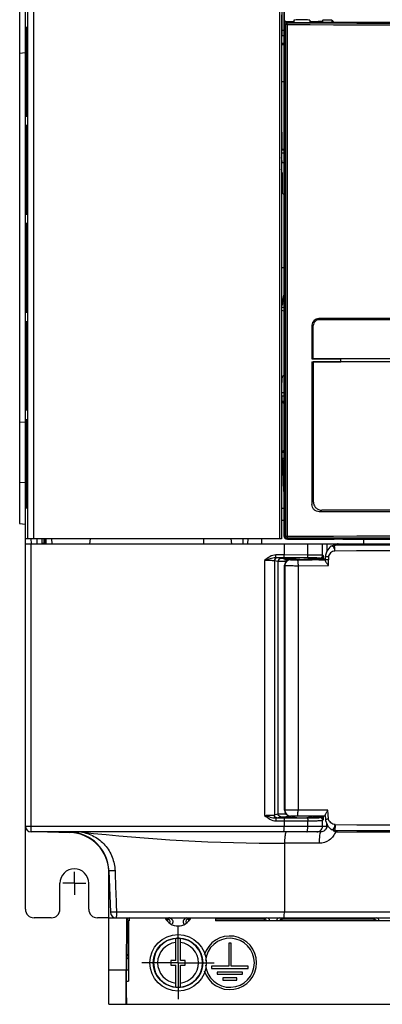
# Model space of a CAD drawing. Header units: millimetres. Extents: x 0 to 1300, y 0 to 1100.
# Tile 17 of 35: x 366 to 429, y 375 to 546. Entities that reach past the tile are written whole.
import ezdxf

# ---------------------------------------------------------------- set-up
doc = ezdxf.new("R2010")
doc.units = ezdxf.units.MM
doc.header["$LTSCALE"] = 71.703704
doc.linetypes.add('CENTER', pattern=[0.6, 0.375, -0.075, 0.075, -0.075])
doc.layers.add('002_AXIS', color=7, linetype='CONTINUOUS')
doc.layers.add('00_COMPONENTS', color=7, linetype='CONTINUOUS')

msp = doc.modelspace()

# ---------------------------------------------------------------- linework, layer by layer
at = {"layer": '002_AXIS', "color": 7, "linetype": 'CENTER'}
for p, q in [((375.93, 395.99), (375.93, 397.99)), ((375.93, 395.99), (373.93, 395.99)), ((375.93, 395.99), (377.93, 395.99)), ((375.93, 395.99), (375.93, 393.99)), ((393.93, 382.19), (393.93, 388.49)), ((393.93, 382.19), (387.63, 382.19)), ((393.93, 382.19), (400.23, 382.19)), ((393.93, 382.19), (393.93, 375.89))]:
    msp.add_line(p, q, dxfattribs=at)
at = {"layer": '00_COMPONENTS', "color": 7, "linetype": 'CONTINUOUS'}
for p, q in [((367.43, 405.89), (367.43, 671.02)), ((411.59, 455.73), (411.59, 634.61)), ((412.33, 634.19), (412.33, 456.23)), ((412.43, 456.19), (412.43, 634.19)), ((366.43, 632.17), (366.43, 458.37)), ((411.93, 552.99), (411.93, 542.99)), ((411.92, 546.63), (411.92, 455.73)), ((412.6, 545.38), (412.6, 545.52)), ((412.73, 545.39), (413.88, 545.39)), ((414.03, 545.69), (414.04, 545.36)), ((416.53, 545.33), (417.63, 545.39)), ((416.83, 545.69), (416.83, 545.35)), ((417.63, 545.39), (469.78, 545.39)), ((418.27, 545.52), (418.27, 545.39)), ((418.27, 545.52), (418.93, 545.52)), ((419.05, 545.69), (418.93, 545.52)), ((418.93, 545.52), (418.93, 545.39)), ((419.05, 545.39), (419.05, 545.69)), ((420.61, 545.69), (419.05, 545.69)), ((420.61, 545.69), (420.61, 545.39)), ((420.61, 545.69), (420.91, 545.39)), ((367.68, 542.45), (367.68, 542.23)), ((367.68, 542.23), (367.68, 531.23)), ((411.92, 541.7), (412.33, 541.7)), ((411.92, 541.49), (412.33, 541.49)), ((412.33, 542.99), (411.93, 542.99)), ((366.43, 540), (367.43, 540.08)), ((367.68, 531.23), (367.68, 531.04)), ((411.92, 526.39), (411.93, 526.31)), ((411.93, 526.31), (411.93, 523.29)), ((367.68, 525.45), (367.68, 525.23)), ((367.68, 525.23), (367.68, 514.23)), ((411.92, 523.27), (411.93, 523.29)), ((412.33, 523.15), (411.92, 523.15)), ((412.33, 523.29), (411.93, 523.29)), ((412.33, 522.66), (411.92, 522.66)), ((412.06, 520.99), (411.92, 521.86)), ((412.33, 520.99), (412.06, 520.99)), ((412.02, 519.2), (411.92, 519.85)), ((412.02, 519.2), (411.92, 519.2)), ((412.02, 519.2), (412.02, 515.69)), ((367.68, 514.23), (367.68, 514.04)), ((411.92, 515.74), (412.33, 515.54)), ((367.68, 508.45), (367.68, 508.23)), ((367.68, 508.23), (367.68, 497.23)), ((412.33, 502.77), (411.92, 502.74)), ((367.68, 497.23), (367.68, 497.04)), ((412.09, 496.48), (412.33, 498.03)), ((411.92, 495.41), (412.33, 495.31)), ((536.45, 493.74), (418.42, 493.74)), ((536.44, 493.94), (418.43, 493.94)), ((417.18, 492.69), (417.18, 486.94)), ((417.42, 486.99), (417.42, 492.74)), ((367.68, 491.58), (367.68, 491.12)), ((367.68, 491.23), (367.68, 480.23)), ((417.18, 486.94), (422.18, 486.94)), ((537.45, 486.99), (417.42, 486.99)), ((422.18, 486.44), (422.18, 486.94)), ((417.18, 486.44), (417.18, 461.69)), ((417.18, 486.44), (422.18, 486.44)), ((417.42, 486.44), (417.42, 462.19)), ((537.45, 486.44), (417.42, 486.44)), ((412.02, 483.99), (411.92, 482.41)), ((367.68, 480.23), (367.68, 480.05)), ((412.06, 481.08), (411.92, 480.94)), ((411.93, 480.5), (411.93, 469.68)), ((412.33, 480.51), (411.94, 480.51)), ((412.33, 481.08), (412.06, 481.08)), ((411.94, 479.58), (412.33, 479.2)), ((412.33, 479.58), (411.94, 479.58)), ((366.43, 476.04), (367.43, 475.96)), ((367.68, 474.58), (367.68, 474.12)), ((367.68, 474.23), (367.68, 463.23)), ((412.33, 471.09), (411.94, 470.71)), ((412.33, 470.71), (411.94, 470.71)), ((411.94, 470.71), (411.94, 469.67)), ((412.15, 469.46), (411.92, 469.46)), ((412.33, 469.67), (411.94, 469.67)), ((412.15, 469.46), (412.33, 469.28)), ((412.33, 463.95), (412.15, 469.46)), ((366.43, 465.5), (367.43, 465.58)), ((367.68, 463.23), (367.68, 463.05)), ((412.33, 460.99), (411.92, 460.99)), ((536.44, 460.44), (418.43, 460.44)), ((535.95, 460.69), (418.92, 460.69)), ((366.43, 458.37), (367.43, 458.28)), ((411.92, 458.99), (412.33, 458.99)), ((412.43, 458.69), (412.51, 458.69)), ((412.52, 456.07), (412.51, 458.69)), ((411.92, 455.73), (367.43, 455.73)), ((367.43, 454.89), (426.17, 454.89)), ((368.51, 454.9), (368.44, 455.73)), ((369.43, 455.73), (369.43, 454.89)), ((370.33, 454.89), (370.33, 455.73)), ((370.33, 454.98), (370.63, 454.99)), ((370.63, 455.73), (370.63, 454.99)), ((370.72, 455.73), (370.74, 454.89)), ((378.66, 455.73), (378.58, 454.89)), ((398.37, 455.73), (398.37, 454.89)), ((403.26, 454.89), (403.18, 455.73)), ((408.42, 455.73), (408.4, 454.89)), ((412.82, 455.77), (415.43, 455.77)), ((412.93, 455.69), (421.07, 455.69)), ((414.49, 455.77), (414.49, 455.74)), ((415.43, 455.76), (414.49, 455.74)), ((422.54, 455.7), (417.03, 455.7)), ((420.97, 454.62), (420.41, 454.4)), ((420.41, 454.4), (420.41, 454.4)), ((421.08, 454.63), (420.96, 454.62)), ((421.07, 455.7), (421.07, 455.69)), ((421.08, 455.7), (421.07, 455.69)), ((421.21, 454.71), (421.09, 454.63)), ((421.76, 454.87), (486.62, 454.87)), ((422.54, 455.69), (422.54, 455.7)), ((422.54, 455.69), (502.37, 455.69)), ((426.17, 454.87), (426.17, 455.69)), ((412.43, 408.64), (412.43, 451.14)), ((414.28, 452.39), (414.28, 452.14)), ((414.33, 452.13), (414.28, 452.14)), ((414.33, 452.4), (414.33, 452.13)), ((416.53, 452.4), (416.53, 452.13)), ((416.58, 452.14), (416.53, 452.13)), ((416.58, 452.39), (416.58, 452.14)), ((417.24, 452.19), (417.08, 452.14)), ((417.24, 452.09), (417.08, 452.14)), ((417.24, 452.09), (417.25, 452.08)), ((419.47, 452.19), (417.25, 452.19)), ((417.25, 452.08), (417.25, 452.19)), ((419.49, 452.63), (419.47, 452.19)), ((419.47, 452.14), (419.47, 452.19)), ((419.47, 452.14), (419.47, 452)), ((413.19, 407.55), (413.68, 407.39)), ((413.23, 407.55), (413.23, 407.72)), ((419.46, 407.64), (413.43, 407.64)), ((414.18, 407.64), (414.18, 407.39)), ((416.68, 407.39), (416.68, 407.64)), ((417.18, 407.39), (417.7, 407.55)), ((417.33, 407.64), (417.33, 407.44)), ((419.46, 407.74), (419.51, 407.11)), ((418.71, 404.89), (368.43, 404.89)), ((371.25, 404.89), (375.12, 404.79)), ((421.01, 405.16), (420.47, 405.37)), ((420.47, 405.37), (420.47, 405.37)), ((421, 405.16), (421.13, 405.15)), ((421.13, 405.15), (421.25, 405.14)), ((421.25, 405.14), (421.26, 405.14)), ((421.53, 404.91), (514.62, 404.91)), ((381.93, 398.13), (382.18, 390.95)), ((381.93, 374.99), (381.93, 397.79)), ((381.93, 389.99), (527.93, 389.99)), ((384.98, 389.99), (384.94, 380.99)), ((385.03, 389.48), (385.03, 389.99)), ((391.8, 389.98), (392.32, 389.98)), ((393.53, 382.59), (393.53, 386.42)), ((394.33, 382.59), (394.33, 386.42)), ((385.02, 380.99), (385.02, 383.29)), ((381.93, 380.99), (384.94, 380.99)), ((384.94, 374.99), (384.94, 380.99)), ((384.98, 376.14), (384.99, 380.99)), ((384.99, 380.99), (385.33, 380.99)), ((385.33, 381.59), (385.28, 381.59)), ((393.53, 382.59), (392.68, 382.59)), ((392.68, 382.59), (392.68, 381.79)), ((392.68, 381.79), (393.53, 381.79)), ((393.53, 377.96), (393.53, 381.79)), ((395.18, 382.59), (394.33, 382.59)), ((394.33, 381.79), (395.18, 381.79)), ((394.33, 377.96), (394.33, 381.79)), ((395.18, 381.79), (395.18, 382.59)), ((384.98, 376.14), (384.97, 374.99)), ((381.93, 374.99), (384.94, 374.99))]:
    msp.add_line(p, q, dxfattribs=at)
at = {"layer": '00_COMPONENTS', "color": 9, "linetype": 'CONTINUOUS'}
for p, q in [((367.81, 634.59), (367.81, 455.73)), ((368.82, 634.58), (368.82, 455.73)), ((412.43, 545.09), (412.58, 544.95)), ((412.58, 544.95), (412.58, 456.13)), ((412.86, 544.95), (412.58, 544.95)), ((412.73, 545.39), (412.88, 545.25)), ((412.86, 544.95), (412.86, 456.13)), ((367.66, 543.97), (367.66, 543.92)), ((367.56, 531.23), (367.56, 542.23)), ((367.56, 542.23), (367.68, 542.23)), ((367.68, 542.32), (367.68, 542.23)), ((367.68, 542.23), (367.68, 531.23)), ((367.68, 531.23), (367.56, 531.23)), ((367.68, 531.23), (367.68, 531.13)), ((367.66, 529.54), (367.66, 529.5)), ((367.66, 526.97), (367.66, 526.92)), ((367.56, 514.23), (367.56, 525.23)), ((367.56, 525.23), (367.68, 525.23)), ((367.68, 525.32), (367.68, 525.23)), ((367.68, 525.23), (367.68, 514.23)), ((367.68, 514.23), (367.56, 514.23)), ((367.68, 514.23), (367.68, 514.13)), ((367.66, 512.54), (367.66, 512.5)), ((367.66, 509.97), (367.66, 509.92)), ((367.56, 497.23), (367.56, 508.23)), ((367.56, 508.23), (367.68, 508.23)), ((367.68, 508.32), (367.68, 508.23)), ((367.68, 508.23), (367.68, 497.23)), ((367.68, 497.23), (367.56, 497.23)), ((367.68, 497.23), (367.68, 497.13)), ((367.66, 495.54), (367.66, 495.5)), ((412.33, 495.82), (411.92, 495.92)), ((412.33, 496.42), (412.09, 496.48)), ((367.56, 480.23), (367.56, 491.23)), ((367.68, 491.23), (367.56, 491.23)), ((367.68, 491.23), (367.68, 480.23)), ((367.56, 480.23), (367.84, 480.23)), ((367.68, 480.23), (367.68, 480.23)), ((367.56, 463.23), (367.56, 474.23)), ((367.68, 474.23), (367.56, 474.23)), ((367.68, 474.23), (367.68, 463.23)), ((367.56, 463.23), (367.84, 463.23)), ((367.68, 463.23), (367.68, 463.23)), ((412.41, 456.2), (412.33, 456.23)), ((412.58, 456.13), (412.52, 456.07)), ((412.86, 456.13), (412.58, 456.13)), ((368.44, 405.89), (368.44, 454.89)), ((371.05, 454.89), (371.03, 455.73)), ((372.06, 454.89), (372.04, 455.73)), ((405.23, 454.89), (405.24, 455.73)), ((406.07, 454.89), (406.08, 455.73)), ((412.38, 454.89), (412.38, 452.94)), ((412.88, 455.83), (412.82, 455.77)), ((412.93, 455.77), (412.93, 455.69)), ((416.46, 452.93), (416.46, 454.89)), ((419.03, 452.89), (419.03, 454.89)), ((419.82, 453.67), (419.82, 454.89)), ((420.37, 455.7), (420.38, 455.69)), ((421.03, 454.62), (420.97, 454.62)), ((421.19, 454.62), (421.03, 454.62)), ((421.76, 454.87), (421.47, 454.69)), ((412.38, 452.94), (410.94, 452.95)), ((416.46, 452.93), (412.38, 452.94)), ((419.18, 452.78), (419.03, 452.89)), ((408.96, 451.97), (408.96, 407.77)), ((411.27, 451.81), (410.67, 451.93)), ((410.67, 451.93), (410.67, 407.83)), ((412.3, 452.44), (410.86, 452.45)), ((411.77, 452.31), (411.17, 452.43)), ((411.27, 451.81), (411.27, 408.01)), ((416.39, 452.43), (412.3, 452.44)), ((412.43, 451.14), (412.48, 451.11)), ((412.48, 451.11), (412.48, 408.64)), ((414.28, 452.28), (413.27, 452.28)), ((413.27, 452.28), (413.27, 452.09)), ((413.43, 452.14), (413.48, 452.11)), ((414.62, 452.08), (417.08, 452.09)), ((414.77, 451.08), (420.04, 451.1)), ((414.77, 451.08), (414.77, 408.64)), ((418.68, 452.28), (416.58, 452.28)), ((417.08, 452.09), (417.24, 452.09)), ((418.68, 452.28), (418.53, 452.39)), ((420.05, 452.61), (420.04, 452.08)), ((420.04, 451.1), (420.04, 452.08)), ((419.96, 408.64), (412.43, 408.64)), ((420.07, 407.15), (419.96, 408.64)), ((410.67, 407.83), (411.27, 408.01)), ((410.86, 407.3), (412.3, 407.31)), ((410.93, 406.8), (416.46, 406.83)), ((411.17, 407.33), (411.77, 407.51)), ((412.38, 406.81), (412.38, 405.89)), ((416.46, 405.89), (416.46, 406.83)), ((417.7, 407.55), (418.68, 407.55)), ((418.53, 407.39), (418.68, 407.55)), ((419.03, 406.89), (419.18, 407.05)), ((419.03, 405.89), (419.03, 406.89)), ((367.43, 405.89), (419.72, 405.89)), ((419.72, 405.81), (419.72, 405.89)), ((421.08, 405.16), (421.01, 405.16)), ((421.07, 405.16), (421.25, 405.16)), ((421.52, 405.09), (421.53, 404.91)), ((412.43, 402.92), (412.39, 390.97)), ((418.43, 402.92), (412.43, 402.92)), ((526.57, 390.97), (383.24, 390.97)), ((385.24, 389.27), (385.03, 389.48)), ((392.11, 389.77), (391.86, 389.77)), ((392.32, 389.98), (392.11, 389.77)), ((392.11, 389.77), (392.11, 389.37)), ((395.75, 389.77), (395.55, 389.98)), ((396, 389.77), (395.75, 389.77)), ((395.75, 389.77), (395.75, 389.47)), ((395.75, 389.47), (395.75, 389.37)), ((408.89, 389.77), (400.43, 389.77)), ((409.33, 389.99), (408.89, 389.77)), ((408.89, 389.77), (408.89, 389.49)), ((411.97, 389.77), (411.53, 389.99)), ((427.9, 389.77), (411.97, 389.77)), ((411.97, 389.77), (411.97, 389.49)), ((428.33, 389.99), (427.9, 389.77)), ((427.9, 389.77), (427.9, 389.49)), ((385.24, 389.27), (385.33, 389.27)), ((385.24, 389.27), (385.24, 383.73)), ((385.24, 383.73), (385.02, 383.29)), ((385.24, 383.73), (385.33, 383.73))]:
    msp.add_line(p, q, dxfattribs=at)
at = {"layer": '00_COMPONENTS', "color": 3, "linetype": 'CONTINUOUS'}
for p, q in [((411.93, 543.96), (412.33, 543.96)), ((412.33, 534.99), (411.92, 534.99)), ((367.43, 391.49), (367.43, 405.89)), ((373.43, 391.49), (373.43, 395.99)), ((378.43, 391.49), (378.43, 395.99)), ((371.93, 389.99), (368.93, 389.99)), ((381.93, 389.99), (379.93, 389.99)), ((385.43, 389.49), (385.33, 389.49)), ((385.33, 389.49), (385.33, 378.99)), ((385.43, 389.99), (385.43, 389.49)), ((400.43, 389.99), (400.43, 389.49)), ((503.93, 389.49), (400.43, 389.49)), ((403.13, 385.59), (402.73, 385.59)), ((402.73, 385.59), (402.73, 381.59)), ((403.13, 381.59), (403.13, 385.59)), ((402.73, 381.59), (399.73, 381.59)), ((399.73, 381.59), (399.73, 381.19)), ((399.73, 381.19), (406.13, 381.19)), ((406.13, 381.59), (403.13, 381.59)), ((406.13, 381.19), (406.13, 381.59)), ((405.13, 380.59), (400.73, 380.59)), ((400.73, 380.59), (400.73, 380.19)), ((400.73, 380.19), (405.13, 380.19)), ((404.13, 379.59), (401.73, 379.59)), ((401.73, 379.59), (401.73, 379.19)), ((401.73, 379.19), (404.13, 379.19)), ((404.13, 379.19), (404.13, 379.59)), ((405.13, 380.19), (405.13, 380.59)), ((384.99, 378.99), (385.33, 378.99)), ((384.97, 374.99), (524.9, 374.99))]:
    msp.add_line(p, q, dxfattribs=at)
at = {"layer": '00_COMPONENTS', "color": 4, "linetype": 'CONTINUOUS'}
for p, q in [((412.43, 452.14), (420.04, 452.14)), ((414.18, 407.39), (413.68, 407.39)), ((417.18, 407.39), (416.68, 407.39))]:
    msp.add_line(p, q, dxfattribs=at)
at = {"layer": '00_COMPONENTS', "color": 7, "linetype": 'CONTINUOUS'}
for points in [[(367.64, 544.38), (367.65, 544.27), (367.65, 544.16), (367.66, 543.88), (367.67, 543.48), (367.68, 543), (367.68, 542.45)], [(367.68, 531.04), (367.68, 530.48), (367.67, 529.99), (367.66, 529.59), (367.65, 529.3), (367.65, 529.2), (367.64, 529.1)], [(367.64, 527.38), (367.65, 527.27), (367.65, 527.16), (367.66, 526.88), (367.67, 526.48), (367.68, 526), (367.68, 525.45)], [(367.68, 514.04), (367.68, 513.48), (367.67, 512.99), (367.66, 512.59), (367.65, 512.3), (367.65, 512.2), (367.64, 512.1)], [(367.64, 510.38), (367.65, 510.27), (367.65, 510.16), (367.66, 509.88), (367.67, 509.48), (367.68, 509), (367.68, 508.45)], [(367.68, 497.04), (367.68, 496.48), (367.67, 495.99), (367.66, 495.59), (367.65, 495.3), (367.65, 495.2), (367.64, 495.1)], [(367.64, 493.33), (367.64, 493.32), (367.65, 493.25), (367.65, 493.08), (367.66, 492.98), (367.67, 492.71), (367.67, 492.39), (367.68, 492.01), (367.68, 491.58)], [(367.68, 480.05), (367.68, 479.52), (367.67, 479.05), (367.66, 478.67), (367.65, 478.38), (367.64, 478.2), (367.64, 478.14)], [(367.64, 476.33), (367.64, 476.32), (367.65, 476.25), (367.65, 476.08), (367.66, 475.98), (367.67, 475.71), (367.67, 475.39), (367.68, 475.01), (367.68, 474.58)], [(367.68, 463.05), (367.68, 462.52), (367.67, 462.05), (367.66, 461.67), (367.65, 461.38), (367.64, 461.2), (367.64, 461.14)], [(420.41, 454.41), (420.3, 454.31), (419.92, 453.85), (419.76, 453.57), (419.51, 452.88), (419.49, 452.63)], [(421.19, 454.64), (421.2, 454.64), (421.08, 454.63)], [(419.51, 407.11), (419.54, 406.87), (419.8, 406.19), (419.97, 405.91), (420.36, 405.46), (420.47, 405.37)]]:
    msp.add_lwpolyline(points, dxfattribs=at)
for radius in [4.9, 4.3]:
    msp.add_circle((393.93, 382.19), radius, dxfattribs=at)
at = {"layer": '00_COMPONENTS', "color": 9, "linetype": 'CONTINUOUS'}
for centre, radius, start, end in [((412.88, 544.95), 0.301, 90.1892, 179.8108), ((477.43, 20700.61), 20155.77, 269.816436, 270.183564), ((477.43, 20689.48), 20144.33, 269.816383, 270.183617), ((345.46, 543.29), 22.21, 1.7372, 1.9213), ((287.61, 542.26), 80.07, 0.2328, 0.4866), ((279.33, 542.23), 88.35, 0.0632, 0.2355), ((345.44, 530.17), 22.23, 358.08, 358.2636), ((277.95, 531.24), 89.73, 359.782, 359.9296), ((287.14, 531.2), 80.54, 359.5171, 359.7854), ((345.46, 526.29), 22.21, 1.7372, 1.9213), ((287.61, 525.26), 80.07, 0.2328, 0.4866), ((279.33, 525.23), 88.35, 0.0632, 0.2355), ((277.95, 514.24), 89.73, 359.782, 359.9296), ((345.44, 513.17), 22.23, 358.08, 358.2636), ((287.14, 514.2), 80.54, 359.5171, 359.7854), ((345.46, 509.29), 22.21, 1.7372, 1.9213), ((287.61, 508.26), 80.07, 0.2328, 0.4866), ((279.33, 508.23), 88.35, 0.0632, 0.2355), ((277.95, 497.24), 89.73, 359.782, 359.9296), ((345.44, 496.17), 22.23, 358.08, 358.2636), ((287.14, 497.2), 80.54, 359.5171, 359.7854), ((358.81, 492.77), 8.85, 2.5694, 3.061), ((355.43, 492.62), 12.23, 2.3039, 2.5801), ((322.63, 491.69), 45.05, 0.9833, 1.199), ((305.29, 491.4), 62.38, 0.3672, 0.9738), ((282.95, 491.23), 84.73, 0.0008, 0.3881), ((276.05, 480.24), 91.63, 359.8765, 359.9922), ((286.02, 480.22), 81.66, 359.6017, 359.88), ((355.38, 478.84), 12.28, 357.4201, 357.7048), ((359.12, 478.67), 8.54, 356.8505, 357.4372), ((300.95, 480.11), 66.73, 359.0452, 359.6054), ((323.47, 479.76), 44.21, 358.7621, 359.017), ((358.81, 475.77), 8.85, 2.5694, 3.061), ((355.43, 475.62), 12.23, 2.3039, 2.5801), ((322.63, 474.69), 45.05, 0.9833, 1.199), ((305.29, 474.4), 62.38, 0.3672, 0.9738), ((282.95, 474.23), 84.73, 0.0008, 0.3881), ((276.05, 463.24), 91.63, 359.8765, 359.9922), ((286.02, 463.22), 81.66, 359.6017, 359.88), ((355.38, 461.84), 12.28, 357.4201, 357.7048), ((359.12, 461.67), 8.54, 356.8505, 357.4372), ((300.95, 463.11), 66.73, 359.0452, 359.6054), ((323.47, 462.76), 44.21, 358.7621, 359.017), ((412.88, 456.13), 0.301, 180.1892, 269.8108), ((477.43, -19699.53), 20155.77, 89.816436, 90.183564), ((477.43, -19688.4), 20144.33, 89.816383, 90.183617), ((477.42, -11659.44), 12114.19, 89.698702, 90.265945), ((420.73, 459.51), 4.9, 275.5139, 275.7579), ((420.83, 458.6), 3.99, 275.7437, 276.4098), ((418.53, 452.89), 0.5, 270.0193, 359.9916), ((418.68, 452.78), 0.5, 270.0193, 359.9916), ((477.42, -11604.25), 12058, 89.698008, 90.267336), ((413.48, 451.11), 1, 90.0708, 179.9445), ((413.48, 408.64), 1, 179.9831, 267.8991), ((413.48, 408.62), 0.98, 267.873, 269.9978), ((416.05, 496.73), 89.41, 270.2161, 270.4162), ((418.53, 406.89), 0.5, 0.0296, 89.9704), ((418.68, 407.05), 0.5, 0.0296, 89.9704), ((412.56, 724.9), 321.98, 263.6665, 269.9756), ((418.03, 405.89), 1, 307.4966, 0.0062), ((509.07, 405.71), 89.35, 179.5606, 179.8867), ((477.42, 12480.04), 12074.01, 269.73327, 270.30162), ((477.42, 12534.72), 12129.68, 269.734709, 270.300937), ((421.52, 406.1), 1.01, 255.1528, 269.9326), ((392.11, 389.29), 0.48, 344.1611, 89.9656), ((395.75, 389.29), 0.48, 90.0344, 195.8389), ((393.93, 382.19), 4.24, 95.4096, 264.5904), ((393.93, 382.19), 4.24, 275.4096, 84.5904), ((393.93, 382.19), 3.54, 96.4823, 263.5177), ((393.93, 382.19), 3.54, 276.4823, 83.5177)]:
    msp.add_arc(centre, radius, start, end, dxfattribs=at)
at = {"layer": '00_COMPONENTS', "color": 7, "linetype": 'CONTINUOUS'}
for centre, radius, start, end in [((418.43, 492.69), 1.25, 93.2571, 174.6579), ((418.43, 492.71), 1.24, 90.004, 93.256), ((418.43, 492.69), 1.25, 174.6053, 179.9896), ((406.61, 491.73), 9.52, 303.9322, 306.9602), ((412.91, 456.28), 0.475, 180.0722, 196.2642), ((412.93, 456.19), 0.5, 180, 270), ((412.92, 456.28), 0.483, 196.3363, 211.5271), ((413.43, 451.14), 0.999, 89.987, 179.9977), ((416.63, 405.46), 46.63, 86.5058, 89.2341), ((413.43, 408.64), 1, 180.0103, 259.08), ((413.43, 408.64), 1, 259.0204, 269.9531), ((368.43, 405.89), 1, 180, 270), ((374.94, 397.89), 7, 2, 88), ((374.93, 397.79), 7, 0, 88.5), ((383.18, 390.99), 1, 182, 270), ((393.93, 382.19), 4.25, 84.5938, 95.4062), ((393.93, 382.19), 4.25, 264.5938, 275.4062)]:
    msp.add_arc(centre, radius, start, end, dxfattribs=at)
at = {"layer": '00_COMPONENTS', "color": 3, "linetype": 'CONTINUOUS'}
for centre, radius, start, end in [((375.93, 395.99), 2.5, 0, 180), ((368.93, 391.49), 1.5, 180, 270), ((371.93, 391.49), 1.5, 270, 360), ((379.93, 391.49), 1.5, 180, 270), ((393.93, 391.09), 2.5, 206.9482, 333.0518), ((402.93, 382.19), 4.65, 197.2213, 162.7787), ((402.93, 382.19), 4.25, 185.2065, 174.7935)]:
    msp.add_arc(centre, radius, start, end, dxfattribs=at)
at = {"layer": '00_COMPONENTS', "color": 7, "linetype": 'CONTINUOUS'}
for centre, major_axis, ratio, start_param, end_param in [((412.63, 545.51), (0.2, 0), 0.052408, 1.742471, 3.141593), ((412.51, 545.31), (0.375, 0.046), 0.157973, 0.909535, 1.504721), ((415.43, 545.69), (4.35, 0), 0.052408, 4.002786, 4.370514), ((415.43, 545.39), (1.55, 0), 0.052408, 3.142507, 5.497141), ((415.43, 545.69), (1.4, 0), 0.052408, -0.000915, 3.142507), ((415.43, 545.69), (4.35, 0), 0.052408, 5.054264, 5.421992), ((412.83, 456.22), (0.475, -0.158), 0.998478, -2.820542, -1.572555), ((412.82, 456.07), (0.256, 0.158), 0.997962, 2.589783, 4.157841), ((415.43, 455.96), (4.4, 0), 0.052408, 4.107721, 4.496177), ((421.76, 453.87), (0.838, 0.549), 0.997974, 0.990208, 1.608989), ((415.43, 452.39), (1.25, 0), 0.017455, -0.207477, 3.34907), ((415.43, 452.14), (1.15, 0), 0.026186, -2.84563, -0.295963), ((415.43, 407.39), (1.25, 0), 0.026186, -3.141593, 0), ((421.53, 405.91), (-0.052, 0.999), 0.999389, -4.038427, -3.193921), ((385.53, 389.48), (0.354, -0.354), 0.999315, 2.563685, 3.926648), ((409.33, 389.49), (0.448, 0.224), 0.998288, -0.462689, 1.106738), ((411.53, 389.49), (0.448, -0.224), 0.998288, 2.034855, 3.604281), ((428.33, 389.49), (0.448, 0.224), 0.998288, -0.462689, 1.106738), ((385.52, 383.29), (0.224, 0.448), 0.998288, -4.24833, -3.087042)]:
    msp.add_ellipse(centre, major_axis=major_axis, ratio=ratio, start_param=start_param, end_param=end_param, dxfattribs=at)
for points, knots in [([(412.43, 545.1), (412.43, 545.11), (412.43, 545.16), (412.44, 545.21), (412.45, 545.24)], [0, 0, 0, 0, 0.335525, 1, 1, 1, 1]), ([(411.92, 496.09), (411.97, 496.14), (412.04, 496.27), (412.08, 496.41), (412.09, 496.48)], [0, 0, 0, 0, 0.47937, 1, 1, 1, 1]), ([(418.42, 493.74), (418.29, 493.74), (418.03, 493.69), (417.7, 493.46), (417.47, 493.13), (417.42, 492.87), (417.42, 492.74)], [0, 0, 0, 0, 0.24985, 0.499741, 0.749787, 1, 1, 1, 1]), ([(418.43, 460.44), (418.27, 460.44), (417.94, 460.5), (417.52, 460.78), (417.24, 461.2), (417.18, 461.52), (417.18, 461.69)], [0, 0, 0, 0, 0.249848, 0.499744, 0.749794, 1, 1, 1, 1]), ([(417.42, 462.19), (417.42, 461.99), (417.5, 461.6), (417.83, 461.1), (418.33, 460.77), (418.72, 460.69), (418.92, 460.69)], [0, 0, 0, 0, 0.250198, 0.500254, 0.750159, 1, 1, 1, 1]), ([(417.03, 455.7), (417.02, 455.71), (416.97, 455.71), (416.87, 455.73), (416.71, 455.74), (416.52, 455.75), (416.28, 455.76), (415.92, 455.77), (415.63, 455.77), (415.43, 455.77)], [0, 0, 0, 0, 0.031484, 0.096156, 0.192361, 0.316884, 0.465419, 0.632781, 1, 1, 1, 1]), ([(419.21, 452.19), (419.21, 452.27), (419.2, 452.42), (419.2, 452.58), (419.2, 452.68), (419.19, 452.73), (419.19, 452.76), (419.19, 452.78), (419.18, 452.78)], [0, 0, 0, 0, 0.403134, 0.719254, 0.836532, 0.923352, 0.978063, 1, 1, 1, 1]), ([(419.47, 452.14), (419.47, 452.14), (419.48, 452.14), (419.49, 452.14), (419.5, 452.14)], [0, 0, 0, 0, 0.252871, 1, 1, 1, 1]), ([(419.47, 452), (419.47, 451.98), (419.49, 451.91), (419.56, 451.78), (419.69, 451.59), (419.86, 451.35), (419.98, 451.19), (420.04, 451.1)], [0, 0, 0, 0, 0.075325, 0.175731, 0.42586, 0.708192, 1, 1, 1, 1]), ([(419.5, 452.14), (419.57, 452.14), (419.68, 452.14), (419.81, 452.14), (419.89, 452.14), (419.99, 452.17), (420.02, 452.1), (420.04, 452.08)], [0, 0, 0, 0, 0.396142, 0.537322, 0.690455, 0.842625, 1, 1, 1, 1]), ([(419.46, 407.74), (419.46, 407.76), (419.47, 407.82), (419.53, 407.96), (419.64, 408.14), (419.8, 408.39), (419.9, 408.55), (419.96, 408.64)], [0, 0, 0, 0, 0.07471, 0.173628, 0.42209, 0.705552, 1, 1, 1, 1]), ([(417.7, 407.55), (417.7, 407.55), (417.71, 407.58), (417.71, 407.59), (417.72, 407.61)], [0, 0, 0, 0, 0.304443, 1, 1, 1, 1]), ([(419.18, 407.05), (419.19, 407.05), (419.19, 407.07), (419.19, 407.1), (419.2, 407.15), (419.2, 407.25), (419.2, 407.42), (419.21, 407.56), (419.21, 407.64)], [0, 0, 0, 0, 0.023634, 0.079561, 0.167043, 0.284456, 0.599431, 1, 1, 1, 1]), ([(392.42, 389.99), (392.65, 389.95), (393.1, 389.64), (393.04, 389.08), (392.91, 388.9)], [0, 0, 0, 0, 0.500665, 1, 1, 1, 1]), ([(395.45, 389.99), (395.22, 389.95), (394.77, 389.64), (394.83, 389.08), (394.96, 388.9)], [0, 0, 0, 0, 0.500665, 1, 1, 1, 1]), ([(427.9, 389.77), (427.98, 389.77), (428.16, 389.73), (428.29, 389.6), (428.33, 389.52)], [0, 0, 0, 0, 0.499803, 1, 1, 1, 1])]:
    msp.add_open_spline(points, degree=3, knots=knots, dxfattribs=at)
for points in [[(412.45, 545.24), (412.46, 545.29), (412.49, 545.34), (412.53, 545.38)], [(421.47, 454.69), (421.38, 454.69), (421.28, 454.67), (421.19, 454.64)], [(392.43, 389.97), (392.4, 389.97), (392.36, 389.98), (392.32, 389.97)], [(411.52, 389.49), (411.56, 389.58), (411.64, 389.66), (411.72, 389.7)], [(411.72, 389.7), (411.79, 389.75), (411.88, 389.77), (411.97, 389.77)]]:
    msp.add_open_spline(points, degree=3, dxfattribs=at)
at = {"layer": '00_COMPONENTS', "color": 9, "linetype": 'CONTINUOUS'}
for points, knots in [([(412.86, 544.95), (412.86, 544.98), (412.86, 545.05), (412.86, 545.14), (412.87, 545.2), (412.87, 545.24), (412.88, 545.25)], [0, 0, 0, 0, 0.369676, 0.686996, 0.907022, 1, 1, 1, 1]), ([(367.56, 542.23), (367.56, 542.39), (367.56, 542.97), (367.57, 543.55), (367.58, 543.97)], [0, 0, 0, 0, 0.281354, 1, 1, 1, 1]), ([(367.58, 543.97), (367.59, 544.04), (367.59, 544.18), (367.6, 544.33), (367.61, 544.43), (367.61, 544.48), (367.61, 544.5), (367.62, 544.53), (367.63, 544.52), (367.63, 544.49), (367.64, 544.46), (367.64, 544.37), (367.65, 544.23), (367.66, 544.11), (367.66, 544.04)], [0, 0, 0, 0, 0.220281, 0.385365, 0.445624, 0.490494, 0.519665, 0.53326, 0.53926, 0.559394, 0.595277, 0.64674, 0.794977, 1, 1, 1, 1]), ([(367.66, 543.92), (367.66, 543.85), (367.67, 543.52), (367.68, 543.2), (367.68, 542.94)], [0, 0, 0, 0, 0.216963, 1, 1, 1, 1]), ([(367.58, 529.5), (367.58, 529.61), (367.57, 530.19), (367.56, 530.77), (367.56, 531.23)], [0, 0, 0, 0, 0.206802, 1, 1, 1, 1]), ([(367.66, 529.42), (367.66, 529.35), (367.65, 529.23), (367.64, 529.09), (367.64, 529.01), (367.63, 528.97), (367.63, 528.95), (367.62, 528.94), (367.61, 528.96), (367.61, 528.99), (367.61, 529.04), (367.6, 529.13), (367.59, 529.28), (367.59, 529.42), (367.58, 529.5)], [0, 0, 0, 0, 0.205116, 0.353454, 0.404967, 0.4409, 0.461085, 0.467115, 0.480661, 0.509782, 0.554603, 0.614814, 0.779804, 1, 1, 1, 1]), ([(367.68, 530.52), (367.68, 530.43), (367.68, 530.1), (367.67, 529.78), (367.66, 529.54)], [0, 0, 0, 0, 0.278963, 1, 1, 1, 1]), ([(367.56, 525.23), (367.56, 525.39), (367.56, 525.97), (367.57, 526.55), (367.58, 526.97)], [0, 0, 0, 0, 0.281354, 1, 1, 1, 1]), ([(367.58, 526.97), (367.59, 527.04), (367.59, 527.18), (367.6, 527.33), (367.61, 527.43), (367.61, 527.48), (367.61, 527.5), (367.62, 527.53), (367.63, 527.52), (367.63, 527.49), (367.64, 527.46), (367.64, 527.37), (367.65, 527.23), (367.66, 527.11), (367.66, 527.04)], [0, 0, 0, 0, 0.220281, 0.385365, 0.445624, 0.490494, 0.519665, 0.53326, 0.53926, 0.559394, 0.595277, 0.64674, 0.794977, 1, 1, 1, 1]), ([(367.66, 526.92), (367.66, 526.85), (367.67, 526.52), (367.68, 526.2), (367.68, 525.94)], [0, 0, 0, 0, 0.216963, 1, 1, 1, 1]), ([(367.58, 512.5), (367.58, 512.61), (367.57, 513.19), (367.56, 513.77), (367.56, 514.23)], [0, 0, 0, 0, 0.206802, 1, 1, 1, 1]), ([(367.66, 512.42), (367.66, 512.35), (367.65, 512.23), (367.64, 512.09), (367.64, 512.01), (367.63, 511.97), (367.63, 511.95), (367.62, 511.94), (367.61, 511.96), (367.61, 511.99), (367.61, 512.04), (367.6, 512.13), (367.59, 512.28), (367.59, 512.42), (367.58, 512.5)], [0, 0, 0, 0, 0.205116, 0.353454, 0.404967, 0.4409, 0.461085, 0.467115, 0.480661, 0.509782, 0.554603, 0.614814, 0.779804, 1, 1, 1, 1]), ([(367.68, 513.52), (367.68, 513.43), (367.68, 513.1), (367.67, 512.78), (367.66, 512.54)], [0, 0, 0, 0, 0.278963, 1, 1, 1, 1]), ([(367.56, 508.23), (367.56, 508.39), (367.56, 508.97), (367.57, 509.55), (367.58, 509.97)], [0, 0, 0, 0, 0.281354, 1, 1, 1, 1]), ([(367.58, 509.97), (367.59, 510.04), (367.59, 510.18), (367.6, 510.33), (367.61, 510.43), (367.61, 510.48), (367.61, 510.5), (367.62, 510.53), (367.63, 510.52), (367.63, 510.49), (367.64, 510.46), (367.64, 510.37), (367.65, 510.23), (367.66, 510.11), (367.66, 510.04)], [0, 0, 0, 0, 0.220281, 0.385365, 0.445624, 0.490494, 0.519665, 0.53326, 0.53926, 0.559394, 0.595277, 0.64674, 0.794977, 1, 1, 1, 1]), ([(367.66, 509.92), (367.66, 509.85), (367.67, 509.52), (367.68, 509.2), (367.68, 508.94)], [0, 0, 0, 0, 0.216963, 1, 1, 1, 1]), ([(367.58, 495.5), (367.58, 495.61), (367.57, 496.19), (367.56, 496.77), (367.56, 497.23)], [0, 0, 0, 0, 0.206802, 1, 1, 1, 1]), ([(367.66, 495.42), (367.66, 495.35), (367.65, 495.23), (367.64, 495.09), (367.64, 495.01), (367.63, 494.97), (367.63, 494.95), (367.62, 494.94), (367.61, 494.96), (367.61, 494.99), (367.61, 495.04), (367.6, 495.13), (367.59, 495.28), (367.59, 495.42), (367.58, 495.5)], [0, 0, 0, 0, 0.205116, 0.353454, 0.404967, 0.4409, 0.461085, 0.467115, 0.480661, 0.509782, 0.554603, 0.614814, 0.779804, 1, 1, 1, 1]), ([(367.68, 496.52), (367.68, 496.43), (367.68, 496.1), (367.67, 495.78), (367.66, 495.54)], [0, 0, 0, 0, 0.278963, 1, 1, 1, 1]), ([(367.56, 491.23), (367.56, 491.42), (367.57, 492.07), (367.57, 492.72), (367.59, 493.17)], [0, 0, 0, 0, 0.298543, 1, 1, 1, 1]), ([(367.59, 493.17), (367.59, 493.21), (367.6, 493.28), (367.6, 493.37), (367.61, 493.43), (367.62, 493.46), (367.62, 493.47), (367.63, 493.47), (367.63, 493.46), (367.63, 493.45), (367.64, 493.41), (367.64, 493.34), (367.65, 493.28), (367.65, 493.25)], [0, 0, 0, 0, 0.230174, 0.402853, 0.515552, 0.549042, 0.567472, 0.574352, 0.59004, 0.620624, 0.666487, 0.803672, 1, 1, 1, 1]), ([(367.65, 493.11), (367.66, 493.08), (367.66, 492.92), (367.66, 492.76), (367.67, 492.63)], [0, 0, 0, 0, 0.216118, 1, 1, 1, 1]), ([(367.59, 478.29), (367.59, 478.41), (367.57, 479.06), (367.56, 479.7), (367.56, 480.23)], [0, 0, 0, 0, 0.183926, 1, 1, 1, 1]), ([(367.65, 478.2), (367.65, 478.17), (367.64, 478.11), (367.64, 478.05), (367.63, 478.01), (367.63, 478), (367.62, 477.99), (367.62, 477.99), (367.62, 478.01), (367.61, 478.03), (367.6, 478.09), (367.6, 478.18), (367.59, 478.25), (367.59, 478.29)], [0, 0, 0, 0, 0.192855, 0.32653, 0.370671, 0.399582, 0.413787, 0.42126, 0.441217, 0.476246, 0.591883, 0.767292, 1, 1, 1, 1]), ([(367.67, 478.8), (367.67, 478.76), (367.66, 478.61), (367.66, 478.46), (367.65, 478.35)], [0, 0, 0, 0, 0.280993, 1, 1, 1, 1]), ([(367.56, 474.23), (367.56, 474.42), (367.57, 475.07), (367.57, 475.72), (367.59, 476.17)], [0, 0, 0, 0, 0.298543, 1, 1, 1, 1]), ([(367.59, 476.17), (367.59, 476.21), (367.6, 476.28), (367.6, 476.37), (367.61, 476.43), (367.62, 476.46), (367.62, 476.47), (367.63, 476.47), (367.63, 476.46), (367.63, 476.45), (367.64, 476.41), (367.64, 476.34), (367.65, 476.28), (367.65, 476.25)], [0, 0, 0, 0, 0.230174, 0.402853, 0.515552, 0.549042, 0.567472, 0.574352, 0.59004, 0.620624, 0.666487, 0.803672, 1, 1, 1, 1]), ([(367.65, 476.11), (367.66, 476.08), (367.66, 475.92), (367.66, 475.76), (367.67, 475.63)], [0, 0, 0, 0, 0.216118, 1, 1, 1, 1]), ([(367.59, 461.29), (367.59, 461.41), (367.57, 462.06), (367.56, 462.7), (367.56, 463.23)], [0, 0, 0, 0, 0.183926, 1, 1, 1, 1]), ([(367.65, 461.2), (367.65, 461.17), (367.64, 461.11), (367.64, 461.05), (367.63, 461.01), (367.63, 461), (367.62, 460.99), (367.62, 460.99), (367.62, 461.01), (367.61, 461.03), (367.6, 461.09), (367.6, 461.18), (367.59, 461.25), (367.59, 461.29)], [0, 0, 0, 0, 0.192855, 0.32653, 0.370671, 0.399582, 0.413787, 0.42126, 0.441217, 0.476246, 0.591883, 0.767292, 1, 1, 1, 1]), ([(367.67, 461.8), (367.67, 461.76), (367.66, 461.61), (367.66, 461.46), (367.65, 461.35)], [0, 0, 0, 0, 0.280993, 1, 1, 1, 1]), ([(412.86, 456.13), (412.86, 456.1), (412.86, 456.03), (412.86, 455.93), (412.87, 455.88), (412.87, 455.84), (412.88, 455.83)], [0, 0, 0, 0, 0.369676, 0.686996, 0.907022, 1, 1, 1, 1]), ([(420.63, 454.48), (420.57, 454.48), (420.49, 454.46), (420.43, 454.42), (420.41, 454.41)], [0, 0, 0, 0, 0.733649, 1, 1, 1, 1]), ([(420.8, 454.43), (420.79, 454.44), (420.74, 454.47), (420.67, 454.48), (420.63, 454.48)], [0, 0, 0, 0, 0.263241, 1, 1, 1, 1]), ([(421.16, 453.62), (421.16, 453.71), (421.13, 453.91), (421.03, 454.2), (420.89, 454.38), (420.8, 454.43)], [0, 0, 0, 0, 0.285898, 0.679714, 1, 1, 1, 1]), ([(421.2, 454.63), (421.19, 454.63), (421.13, 454.63), (421.07, 454.62), (421.03, 454.62)], [0, 0, 0, 0, 0.227861, 1, 1, 1, 1]), ([(421.04, 454.61), (421.04, 454.61), (421.04, 454.61), (421.03, 454.62), (421.03, 454.62)], [0, 0, 0, 0, 0.548189, 1, 1, 1, 1]), ([(421.1, 454.41), (421.1, 454.46), (421.08, 454.52), (421.06, 454.59), (421.04, 454.61)], [0, 0, 0, 0, 0.63229, 1, 1, 1, 1]), ([(421.16, 453.62), (421.16, 453.77), (421.15, 454.03), (421.13, 454.3), (421.1, 454.41)], [0, 0, 0, 0, 0.556849, 1, 1, 1, 1]), ([(421.47, 454.69), (421.47, 454.68), (421.45, 454.67), (421.41, 454.66), (421.35, 454.65), (421.3, 454.64), (421.27, 454.64)], [0, 0, 0, 0, 0.088245, 0.280483, 0.584355, 1, 1, 1, 1]), ([(410.94, 452.95), (410.57, 452.95), (409.83, 452.68), (409.25, 452.21), (408.96, 451.97)], [0, 0, 0, 0, 0.496829, 1, 1, 1, 1]), ([(410.86, 452.45), (410.88, 452.45), (410.9, 452.51), (410.92, 452.61), (410.93, 452.77), (410.94, 452.88), (410.94, 452.95)], [0, 0, 0, 0, 0.096235, 0.313766, 0.630547, 1, 1, 1, 1]), ([(412.3, 452.44), (412.32, 452.44), (412.34, 452.51), (412.36, 452.6), (412.38, 452.76), (412.38, 452.88), (412.38, 452.94)], [0, 0, 0, 0, 0.097127, 0.314669, 0.631082, 1, 1, 1, 1]), ([(416.39, 452.43), (416.4, 452.43), (416.42, 452.5), (416.44, 452.59), (416.45, 452.75), (416.46, 452.87), (416.46, 452.93)], [0, 0, 0, 0, 0.095399, 0.312922, 0.630045, 1, 1, 1, 1]), ([(419.03, 452.89), (419.01, 452.9), (418.94, 452.89), (418.79, 452.91), (418.56, 452.91), (418.25, 452.92), (417.87, 452.92), (417.27, 452.93), (416.79, 452.93), (416.46, 452.93)], [0, 0, 0, 0, 0.023357, 0.081568, 0.172946, 0.294753, 0.443185, 0.613767, 1, 1, 1, 1]), ([(421.16, 453.62), (421.03, 453.61), (420.76, 453.54), (420.31, 453.25), (420.06, 452.87), (420.05, 452.61)], [0, 0, 0, 0, 0.248557, 0.510601, 1, 1, 1, 1]), ([(410.86, 452.45), (410.71, 452.45), (410.39, 452.4), (409.76, 452.22), (409.29, 452.07), (408.96, 451.97)], [0, 0, 0, 0, 0.237992, 0.48155, 1, 1, 1, 1]), ([(410.67, 451.93), (410.62, 451.94), (410.43, 451.94), (410.08, 451.96), (409.56, 451.96), (409.17, 451.97), (408.96, 451.97)], [0, 0, 0, 0, 0.098758, 0.316178, 0.6282, 1, 1, 1, 1]), ([(411.17, 452.43), (411.04, 452.43), (410.78, 452.32), (410.67, 452.06), (410.67, 451.93)], [0, 0, 0, 0, 0.499354, 1, 1, 1, 1]), ([(411.17, 452.43), (411.14, 452.44), (411.03, 452.44), (410.93, 452.44), (410.86, 452.45)], [0, 0, 0, 0, 0.328622, 1, 1, 1, 1]), ([(411.77, 452.31), (411.64, 452.31), (411.38, 452.2), (411.27, 451.94), (411.27, 451.81)], [0, 0, 0, 0, 0.499354, 1, 1, 1, 1]), ([(412.68, 451.79), (412.5, 451.79), (412.18, 451.79), (411.76, 451.79), (411.47, 451.8), (411.32, 451.8), (411.27, 451.81)], [0, 0, 0, 0, 0.379135, 0.688773, 0.901882, 1, 1, 1, 1]), ([(413.27, 452.28), (413.08, 452.28), (412.75, 452.29), (412.3, 452.29), (411.98, 452.3), (411.82, 452.3), (411.77, 452.31)], [0, 0, 0, 0, 0.36369, 0.678042, 0.900179, 1, 1, 1, 1]), ([(412.48, 451.11), (412.49, 451.1), (412.56, 451.1), (412.71, 451.09), (412.93, 451.09), (413.21, 451.09), (413.56, 451.09), (414.08, 451.08), (414.49, 451.08), (414.77, 451.08)], [0, 0, 0, 0, 0.025694, 0.088648, 0.186131, 0.313852, 0.466188, 0.636392, 1, 1, 1, 1]), ([(413.48, 452.11), (413.48, 452.1), (413.52, 452.1), (413.59, 452.09), (413.7, 452.09), (413.84, 452.09), (414.02, 452.08), (414.28, 452.08), (414.48, 452.08), (414.62, 452.08)], [0, 0, 0, 0, 0.025999, 0.089034, 0.186505, 0.314171, 0.46644, 0.636567, 1, 1, 1, 1]), ([(414.62, 452.08), (414.63, 452.08), (414.66, 452.05), (414.7, 451.95), (414.73, 451.75), (414.76, 451.44), (414.77, 451.21), (414.77, 451.08)], [0, 0, 0, 0, 0.035884, 0.099974, 0.317833, 0.632551, 1, 1, 1, 1]), ([(418.53, 452.39), (418.51, 452.4), (418.45, 452.39), (418.33, 452.41), (418.14, 452.41), (417.88, 452.42), (417.56, 452.42), (417.06, 452.43), (416.66, 452.43), (416.39, 452.43)], [0, 0, 0, 0, 0.02343, 0.081679, 0.173056, 0.294818, 0.443274, 0.61383, 1, 1, 1, 1]), ([(418.7, 452.19), (418.7, 452.22), (418.69, 452.24), (418.69, 452.28), (418.68, 452.28)], [0, 0, 0, 0, 0.721813, 1, 1, 1, 1]), ([(420.05, 452.61), (419.98, 452.61), (419.88, 452.61), (419.75, 452.62), (419.66, 452.62), (419.59, 452.62), (419.54, 452.63), (419.51, 452.63), (419.5, 452.63), (419.49, 452.63), (419.49, 452.63), (419.49, 452.63)], [0, 0, 0, 0, 0.371848, 0.544762, 0.698375, 0.825719, 0.921053, 0.955289, 0.980046, 0.994991, 1, 1, 1, 1]), ([(414.62, 407.64), (414.63, 407.64), (414.66, 407.67), (414.7, 407.76), (414.74, 407.97), (414.76, 408.28), (414.77, 408.51), (414.77, 408.64)], [0, 0, 0, 0, 0.033612, 0.095096, 0.310901, 0.627815, 1, 1, 1, 1]), ([(408.96, 407.77), (409.17, 407.77), (409.56, 407.78), (410.02, 407.79), (410.32, 407.8), (410.49, 407.81), (410.6, 407.82), (410.65, 407.82), (410.67, 407.83)], [0, 0, 0, 0, 0.371579, 0.683424, 0.805713, 0.900807, 0.966106, 1, 1, 1, 1]), ([(408.96, 407.77), (409.29, 407.67), (409.76, 407.52), (410.39, 407.35), (410.7, 407.3), (410.86, 407.3)], [0, 0, 0, 0, 0.51834, 0.761964, 1, 1, 1, 1]), ([(408.96, 407.77), (409.25, 407.54), (409.83, 407.07), (410.56, 406.8), (410.93, 406.8)], [0, 0, 0, 0, 0.503126, 1, 1, 1, 1]), ([(411.17, 407.33), (411.04, 407.33), (410.78, 407.44), (410.67, 407.7), (410.67, 407.83)], [0, 0, 0, 0, 0.499388, 1, 1, 1, 1]), ([(410.86, 407.3), (410.93, 407.31), (411.03, 407.32), (411.14, 407.32), (411.17, 407.33)], [0, 0, 0, 0, 0.670993, 1, 1, 1, 1]), ([(410.86, 407.3), (410.88, 407.3), (410.9, 407.24), (410.91, 407.14), (410.93, 406.98), (410.93, 406.87), (410.93, 406.8)], [0, 0, 0, 0, 0.098075, 0.316234, 0.632196, 1, 1, 1, 1]), ([(411.27, 408.01), (411.32, 408.02), (411.46, 408.02), (411.75, 408.04), (412.17, 408.04), (412.5, 408.04), (412.67, 408.05)], [0, 0, 0, 0, 0.09827, 0.311309, 0.620837, 1, 1, 1, 1]), ([(411.77, 407.51), (411.64, 407.51), (411.38, 407.62), (411.27, 407.88), (411.27, 408.01)], [0, 0, 0, 0, 0.499388, 1, 1, 1, 1]), ([(411.77, 407.51), (411.82, 407.52), (411.97, 407.52), (412.27, 407.54), (412.69, 407.54), (413.01, 407.55), (413.19, 407.55)], [0, 0, 0, 0, 0.099491, 0.319713, 0.633102, 1, 1, 1, 1]), ([(412.3, 407.31), (412.32, 407.31), (412.34, 407.24), (412.36, 407.15), (412.38, 406.99), (412.38, 406.87), (412.38, 406.81)], [0, 0, 0, 0, 0.09894, 0.317113, 0.63272, 1, 1, 1, 1]), ([(416.39, 407.33), (416.4, 407.32), (416.42, 407.26), (416.44, 407.16), (416.45, 407), (416.46, 406.89), (416.46, 406.83)], [0, 0, 0, 0, 0.097302, 0.315463, 0.631743, 1, 1, 1, 1]), ([(416.46, 406.83), (416.79, 406.83), (417.27, 406.83), (417.87, 406.84), (418.25, 406.85), (418.56, 406.86), (418.77, 406.86), (418.9, 406.87), (418.96, 406.88), (419, 406.88), (419.02, 406.89), (419.03, 406.89)], [0, 0, 0, 0, 0.386066, 0.556575, 0.704947, 0.826717, 0.91809, 0.951504, 0.976356, 0.992523, 1, 1, 1, 1]), ([(416.7, 407.33), (416.94, 407.33), (417.28, 407.33), (417.72, 407.34), (417.98, 407.35), (418.2, 407.36), (418.36, 407.36), (418.46, 407.38), (418.52, 407.38), (418.53, 407.39)], [0, 0, 0, 0, 0.393336, 0.563564, 0.710332, 0.829917, 0.91933, 0.976412, 1, 1, 1, 1]), ([(418.68, 407.55), (418.69, 407.55), (418.69, 407.59), (418.7, 407.61), (418.7, 407.63)], [0, 0, 0, 0, 0.285063, 1, 1, 1, 1]), ([(419.51, 407.11), (419.51, 407.11), (419.51, 407.11), (419.52, 407.11), (419.54, 407.11), (419.56, 407.11), (419.61, 407.12), (419.68, 407.12), (419.77, 407.13), (419.9, 407.14), (420, 407.15), (420.07, 407.15)], [0, 0, 0, 0, 0.005026, 0.019976, 0.044733, 0.078967, 0.174291, 0.301623, 0.455224, 0.628132, 1, 1, 1, 1]), ([(421.21, 406.16), (421.08, 406.17), (420.8, 406.24), (420.35, 406.52), (420.09, 406.89), (420.07, 407.15)], [0, 0, 0, 0, 0.248422, 0.509796, 1, 1, 1, 1]), ([(368.43, 404.89), (368.44, 404.89), (368.43, 404.9), (368.44, 404.91), (368.43, 404.94), (368.44, 404.98), (368.44, 405.07), (368.44, 405.19), (368.44, 405.34), (368.44, 405.58), (368.44, 405.76), (368.44, 405.89)], [0, 0, 0, 0, 0.004854, 0.019271, 0.04308, 0.076109, 0.168596, 0.292872, 0.444343, 0.617308, 1, 1, 1, 1]), ([(377.04, 404.89), (377.84, 404.77), (379.41, 404.25), (381.34, 402.69), (382.62, 400.58), (382.96, 398.96), (382.99, 398.15)], [0, 0, 0, 0, 0.249899, 0.49983, 0.749855, 1, 1, 1, 1]), ([(412.23, 404.89), (412.26, 404.89), (412.31, 405.02), (412.34, 405.21), (412.37, 405.53), (412.38, 405.76), (412.38, 405.89)], [0, 0, 0, 0, 0.093426, 0.30988, 0.627319, 1, 1, 1, 1]), ([(412.72, 404.89), (412.72, 404.89), (412.67, 404.87), (412.65, 404.82), (412.63, 404.78)], [0, 0, 0, 0, 0.174682, 1, 1, 1, 1]), ([(416.31, 404.89), (416.33, 404.89), (416.35, 404.92), (416.39, 405.01), (416.43, 405.22), (416.45, 405.53), (416.46, 405.76), (416.46, 405.89)], [0, 0, 0, 0, 0.032989, 0.09422, 0.310038, 0.627306, 1, 1, 1, 1]), ([(421.3, 404.98), (421.11, 404.39), (420.32, 403.32), (419.05, 402.92), (418.43, 402.92)], [0, 0, 0, 0, 0.501185, 1, 1, 1, 1]), ([(418.71, 404.89), (418.69, 404.89), (418.64, 404.84), (418.57, 404.65), (418.5, 404.25), (418.45, 403.64), (418.43, 403.18), (418.43, 402.92)], [0, 0, 0, 0, 0.032431, 0.093258, 0.308417, 0.62563, 1, 1, 1, 1]), ([(419.72, 405.81), (419.7, 405.56), (419.45, 405.07), (418.95, 404.89), (418.71, 404.89)], [0, 0, 0, 0, 0.514288, 1, 1, 1, 1]), ([(420.03, 405.81), (419.95, 405.82), (419.86, 405.83), (419.76, 405.86), (419.72, 405.88), (419.72, 405.89)], [0, 0, 0, 0, 0.69992, 0.898347, 1, 1, 1, 1]), ([(420.04, 405.79), (419.96, 405.8), (419.86, 405.8), (419.75, 405.82), (419.72, 405.81)], [0, 0, 0, 0, 0.72261, 1, 1, 1, 1]), ([(420.47, 405.37), (420.48, 405.35), (420.55, 405.31), (420.63, 405.29), (420.69, 405.29)], [0, 0, 0, 0, 0.266807, 1, 1, 1, 1]), ([(420.69, 405.29), (420.73, 405.29), (420.79, 405.31), (420.84, 405.33), (420.85, 405.34)], [0, 0, 0, 0, 0.738464, 1, 1, 1, 1]), ([(420.85, 405.34), (420.97, 405.41), (421.15, 405.68), (421.2, 405.99), (421.21, 406.16)], [0, 0, 0, 0, 0.442159, 1, 1, 1, 1]), ([(421.07, 405.16), (421.1, 405.16), (421.18, 405.15), (421.27, 405.15), (421.33, 405.14)], [0, 0, 0, 0, 0.286984, 1, 1, 1, 1]), ([(421.15, 405.36), (421.14, 405.32), (421.13, 405.26), (421.11, 405.19), (421.09, 405.17)], [0, 0, 0, 0, 0.630917, 1, 1, 1, 1]), ([(421.21, 406.16), (421.21, 406.01), (421.2, 405.75), (421.17, 405.48), (421.15, 405.36)], [0, 0, 0, 0, 0.556852, 1, 1, 1, 1]), ([(421.33, 405.14), (421.36, 405.13), (421.4, 405.13), (421.46, 405.12), (421.5, 405.11), (421.52, 405.1), (421.52, 405.09)], [0, 0, 0, 0, 0.419891, 0.724103, 0.914326, 1, 1, 1, 1]), ([(412.63, 404.78), (412.59, 404.7), (412.54, 404.46), (412.45, 403.84), (412.43, 403.31), (412.43, 402.92)], [0, 0, 0, 0, 0.156282, 0.389239, 1, 1, 1, 1]), ([(382.99, 398.15), (382.85, 398.15), (382.66, 398.14), (382.41, 398.13), (382.25, 398.13), (382.13, 398.13), (382.02, 398.12), (381.98, 398.13), (381.93, 398.13), (381.93, 398.13)], [0, 0, 0, 0, 0.378292, 0.551104, 0.703219, 0.828544, 0.922141, 0.979904, 1, 1, 1, 1]), ([(382.99, 398.15), (383.03, 396.95), (383.11, 394.56), (383.2, 392.17), (383.24, 390.97)], [0, 0, 0, 0, 0.5, 1, 1, 1, 1]), ([(383.24, 390.97), (383.1, 390.97), (382.91, 390.96), (382.66, 390.96), (382.5, 390.95), (382.38, 390.95), (382.27, 390.95), (382.23, 390.96), (382.18, 390.95), (382.18, 390.95)], [0, 0, 0, 0, 0.378399, 0.551171, 0.703369, 0.828851, 0.922359, 0.980054, 1, 1, 1, 1]), ([(383.24, 390.97), (383.24, 390.85), (383.24, 390.66), (383.23, 390.43), (383.22, 390.28), (383.21, 390.17), (383.21, 390.07), (383.2, 390.03), (383.19, 389.99), (383.18, 389.99)], [0, 0, 0, 0, 0.382188, 0.554382, 0.705037, 0.828654, 0.92081, 0.97795, 1, 1, 1, 1]), ([(409.34, 389.49), (409.3, 389.57), (409.17, 389.72), (408.98, 389.77), (408.89, 389.77)], [0, 0, 0, 0, 0.500139, 1, 1, 1, 1]), ([(412.24, 389.99), (412.27, 389.99), (412.32, 390.12), (412.36, 390.3), (412.39, 390.62), (412.39, 390.85), (412.39, 390.97)], [0, 0, 0, 0, 0.093394, 0.309172, 0.626244, 1, 1, 1, 1])]:
    msp.add_open_spline(points, degree=3, knots=knots, dxfattribs=at)
for points in [[(412.3, 407.31), (413.66, 407.32), (415.03, 407.32), (416.39, 407.33)], [(418.03, 404.89), (418.24, 404.89), (418.47, 404.97), (418.64, 405.1)], [(421.09, 405.17), (421.09, 405.17), (421.08, 405.16), (421.08, 405.16)], [(385.3, 389.52), (385.26, 389.44), (385.24, 389.36), (385.24, 389.27)], [(385.42, 389.66), (385.38, 389.62), (385.34, 389.57), (385.3, 389.52)], [(385.24, 383.73), (385.24, 383.63), (385.27, 383.53), (385.33, 383.45)]]:
    msp.add_open_spline(points, degree=3, dxfattribs=at)

doc.saveas('drawing.dxf')
